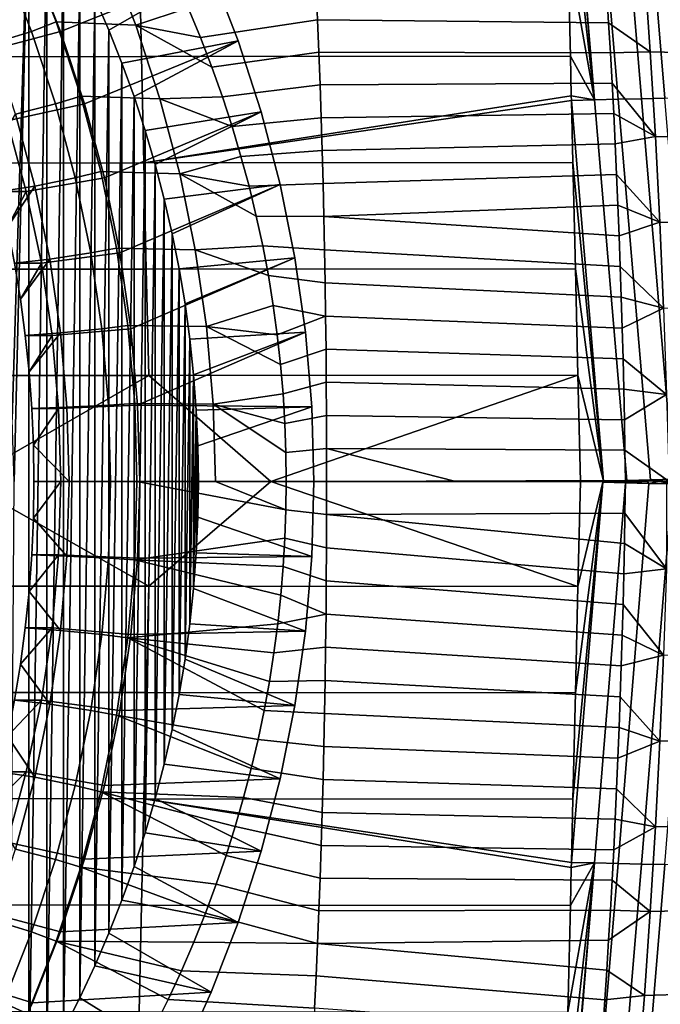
# Model space of a CAD drawing. Header units: metres. Extents: x -23 to 242, y -40 to 23.
# Tile 244 of 256: x 232 to 238, y -5 to 4. Entities that reach past the tile are written whole.
import ezdxf

# ---------------------------------------------------------------- set-up
doc = ezdxf.new("R2010")
doc.units = ezdxf.units.M
doc.layers.add('solid_10171013', color=7, linetype='CONTINUOUS')

msp = doc.modelspace()

# ---------------------------------------------------------------- linework, layer by layer
at = {"layer": 'solid_10171013'}
for points in [[(237.38533, 3.547765, 308.176514), (237.089523, 7.082139, 308.08078), (236.873444, 7.07764, 308.052521), (237.167572, 3.542488, 308.167114)], [(237.167572, 3.542488, 308.167114), (236.873444, 7.07764, 308.052521), (236.877014, 6.907928, 308.057739)], [(237.089523, 7.082139, 308.08078), (237.38533, 3.547765, 308.176514), (237.603088, 3.552705, 308.166901), (237.307236, 7.087024, 308.090118)], [(237.307236, 7.087024, 308.090118), (237.603088, 3.552705, 308.166901), (237.819183, 3.55727, 308.138367), (237.524963, 7.091318, 308.080475)], [(237.524963, 7.091318, 308.080475), (237.819183, 3.55727, 308.138367), (238.031982, 3.561426, 308.091095), (237.741013, 7.094987, 308.05188)], [(237.741013, 7.094987, 308.05188), (238.031982, 3.561426, 308.091095), (238.239853, 3.565142, 308.025452), (237.953781, 7.098006, 308.004578)], [(237.167572, 3.542488, 308.167114), (236.877014, 6.907928, 308.057739), (236.897964, 5.926784, 308.085754)], [(231.704178, 1.150914, 281.018341), (231.738525, 5.937935, 281.025635), (231.913208, 5.6592, 281.062775), (231.758362, 0.576812, 281.029846)], [(237.167572, 3.542488, 308.167114), (236.897964, 5.926784, 308.085754), (236.919647, 4.938071, 308.110321)], [(231.776459, 0, 281.033691), (231.913208, 5.6592, 281.062775), (231.913208, -5.659211, 281.062775), (231.738525, -5.937944, 281.025635)], [(231.758362, 0.576812, 281.029846), (231.913208, 5.6592, 281.062775), (231.776459, 0, 281.033691)], [(231.913208, -5.659211, 281.062775), (231.913208, 5.6592, 281.062775), (232.079407, 5.375089, 281.098083)], [(231.913208, -5.659211, 281.062775), (232.079407, 5.375089, 281.098083), (232.079391, -5.375099, 281.098083)], [(233.320557, 5.368854, 282.099701), (231.947647, 4.837511, 289.759979), (232.209045, 4.178533, 289.815552), (233.607224, 4.737935, 282.160645)], [(232.079391, -5.375099, 281.098083), (232.079407, 5.375089, 281.098083), (232.237122, 5.085615, 281.131622)], [(232.079391, -5.375099, 281.098083), (232.237122, 5.085615, 281.131622), (232.237106, -5.085624, 281.131622)], [(232.237106, -5.085624, 281.131622), (232.237122, 5.085615, 281.131622), (232.38588, 4.791655, 281.163239)], [(231.938843, 4.17838, 291.087158), (231.677414, 4.837338, 291.031586), (231.90123, 4.938073, 291.079163), (232.168045, 4.265488, 291.135864)], [(231.90123, 4.938073, 291.079163), (232.643677, 4.90369, 287.658783), (232.906723, 4.235122, 287.714691), (232.168045, 4.265488, 291.135864)], [(232.937622, 4.929716, 307.408844), (232.959244, 3.943912, 307.429565), (236.942017, 3.947171, 308.131226), (236.919647, 4.938071, 308.110321)], [(237.167572, 3.542488, 308.167114), (236.919647, 4.938071, 308.110321), (236.942017, 3.947171, 308.131226)], [(228.955521, 4.927698, 306.706573), (228.976425, 3.942336, 306.727539), (232.959244, 3.943912, 307.429565), (232.937622, 4.929716, 307.408844)], [(232.906723, 4.235122, 287.714691), (232.643677, 4.90369, 287.658783), (233.270157, 4.671922, 285.184814), (233.392502, 4.397544, 285.135162)], [(231.947647, 4.837511, 289.759979), (231.240585, 4.617136, 289.60968), (231.494888, 3.989441, 289.663727), (232.209045, 4.178533, 289.815552)], [(231.318878, 4.706466, 291.287628), (231.677414, 4.837338, 291.031586), (231.938843, 4.17838, 291.087158), (231.573242, 4.065254, 291.341705)], [(232.237106, -5.085624, 281.131622), (232.38588, 4.791655, 281.163239), (232.385864, -4.791663, 281.163239)], [(232.385864, -4.791663, 281.163239), (232.38588, 4.791655, 281.163239), (232.525726, 4.493075, 281.192963)], [(237.629456, 4.769037, 286.041443), (237.683426, 3.989207, 285.852966), (237.297302, 4.257712, 285.833984), (237.280106, 4.534794, 285.901703)], [(237.629456, 4.769037, 286.041443), (238.028702, 4.757031, 286.153564), (238.082458, 3.97874, 285.966003), (237.683426, 3.989207, 285.852966)], [(233.607224, 4.737935, 282.160645), (232.209045, 4.178533, 289.815552), (232.431915, 3.50466, 289.862915), (233.857651, 4.091139, 282.213867)], [(232.656525, 4.190245, 281.220764), (232.525726, 4.493075, 281.192963), (233.607224, 4.737935, 282.160645)], [(232.778107, 3.883475, 281.246613), (232.656525, 4.190245, 281.220764), (233.607224, 4.737935, 282.160645), (233.857651, 4.091139, 282.213867)], [(233.506683, 4.122488, 285.088715), (233.392502, 4.397544, 285.135162), (234.580673, 4.586548, 285.410431), (234.593887, 4.285884, 285.334991)], [(237.297302, 4.257712, 285.833984), (234.593887, 4.285884, 285.334991), (234.580673, 4.586548, 285.410431), (237.280106, 4.534794, 285.901703)], [(232.385864, -4.791663, 281.163239), (232.525726, 4.493075, 281.192963), (232.525726, -4.493083, 281.192963)], [(232.525726, -4.493083, 281.192963), (232.525726, 4.493075, 281.192963), (232.656525, 4.190245, 281.220764)], [(232.906723, 4.235122, 287.714691), (233.392502, 4.397544, 285.135162), (233.506683, 4.122488, 285.088715)], [(232.16153, 3.504973, 291.134491), (231.938843, 4.17838, 291.087158), (232.168045, 4.265488, 291.135864), (232.395401, 3.577957, 291.184204)], [(232.168045, 4.265488, 291.135864), (232.906723, 4.235122, 287.714691), (233.130859, 3.551897, 287.762329), (232.395401, 3.577957, 291.184204)], [(232.906723, 4.235122, 287.714691), (233.506683, 4.122488, 285.088715), (233.612793, 3.846903, 285.045502)], [(233.130859, 3.551897, 287.762329), (232.906723, 4.235122, 287.714691), (233.612793, 3.846903, 285.045502), (233.710938, 3.570894, 285.005524)], [(233.612793, 3.846903, 285.045502), (233.506683, 4.122488, 285.088715), (234.593887, 4.285884, 285.334991), (234.60614, 3.983908, 285.264954)], [(237.313736, 3.978854, 285.770691), (234.60614, 3.983908, 285.264954), (234.593887, 4.285884, 285.334991), (237.297302, 4.257712, 285.833984)], [(237.683426, 3.989207, 285.852966), (237.313736, 3.978854, 285.770691), (237.297302, 4.257712, 285.833984)], [(232.209045, 4.178533, 289.815552), (231.494888, 3.989441, 289.663727), (231.711807, 3.346839, 289.709839), (232.431915, 3.50466, 289.862915)], [(231.790009, 3.409763, 291.387787), (231.573242, 4.065254, 291.341705), (231.938843, 4.17838, 291.087158), (232.16153, 3.504973, 291.134491)], [(232.525726, -4.493083, 281.192963), (232.656525, 4.190245, 281.220764), (232.656509, -4.190254, 281.220764)], [(232.656509, -4.190254, 281.220764), (232.656525, 4.190245, 281.220764), (232.778107, 3.883475, 281.246613)], [(233.857651, 4.091139, 282.213867), (232.431915, 3.50466, 289.862915), (232.615265, 2.818674, 289.901886), (234.071045, 3.430349, 282.259247)], [(232.890518, 3.572679, 281.270508), (232.778107, 3.883475, 281.246613), (233.857651, 4.091139, 282.213867)], [(232.993423, 3.258822, 281.292358), (232.890518, 3.572679, 281.270508), (233.857651, 4.091139, 282.213867), (234.071045, 3.430349, 282.259247)], [(228.976425, 3.942336, 306.727539), (228.997971, 2.956886, 306.744629), (232.981461, 2.95801, 307.446564), (232.959244, 3.943912, 307.429565)], [(236.950439, 3.581357, 308.138), (236.942017, 3.947171, 308.131226), (232.959244, 3.943912, 307.429565), (232.981461, 2.95801, 307.446564)], [(233.710938, 3.570894, 285.005524), (233.612793, 3.846903, 285.045502), (234.60614, 3.983908, 285.264954), (234.617447, 3.680755, 285.200317)], [(237.313736, 3.978854, 285.770691), (237.329361, 3.698551, 285.711914), (234.617447, 3.680755, 285.200317), (234.60614, 3.983908, 285.264954)], [(237.167572, 3.542488, 308.167114), (236.942017, 3.947171, 308.131226), (236.950439, 3.581357, 308.138)], [(237.683426, 3.989207, 285.852966), (237.731125, 3.202144, 285.701141), (237.329361, 3.698551, 285.711914), (237.313736, 3.978854, 285.770691)], [(237.683426, 3.989207, 285.852966), (238.082458, 3.97874, 285.966003), (238.129974, 3.193229, 285.815033), (237.731125, 3.202144, 285.701141)], [(232.656509, -4.190254, 281.220764), (232.778107, 3.883475, 281.246613), (232.778107, -3.883483, 281.246613)], [(232.778107, -3.883483, 281.246613), (232.778107, 3.883475, 281.246613), (232.890518, 3.572679, 281.270508)], [(233.801163, 3.294742, 284.968781), (233.710938, 3.570894, 285.005524), (234.617447, 3.680755, 285.200317), (234.627792, 3.376559, 285.141113)], [(237.329361, 3.698551, 285.711914), (237.344162, 3.417084, 285.657715), (234.627792, 3.376559, 285.141113), (234.617447, 3.680755, 285.200317)], [(237.731125, 3.202144, 285.701141), (237.344162, 3.417084, 285.657715), (237.329361, 3.698551, 285.711914)], [(232.345047, 2.818378, 291.173492), (232.16153, 3.504973, 291.134491), (232.395401, 3.577957, 291.184204), (232.582764, 2.877004, 291.22403)], [(232.395401, 3.577957, 291.184204), (233.130859, 3.551897, 287.762329), (233.315308, 2.856381, 287.801544), (232.582764, 2.877004, 291.22403)], [(232.778107, -3.883483, 281.246613), (232.890518, 3.572679, 281.270508), (232.890518, -3.572687, 281.270508)], [(232.890518, -3.572687, 281.270508), (232.890518, 3.572679, 281.270508), (232.993423, 3.258822, 281.292358)], [(236.950439, 3.581357, 308.138), (232.981461, 2.95801, 307.446564), (236.951462, 3.537015, 308.138794)], [(233.130859, 3.551897, 287.762329), (233.710938, 3.570894, 285.005524), (233.801163, 3.294742, 284.968781)], [(237.167572, 3.542488, 308.167114), (236.950439, 3.581357, 308.138), (236.951462, 3.537015, 308.138794)], [(232.431915, 3.50466, 289.862915), (231.711807, 3.346839, 289.709839), (231.890289, 2.692285, 289.747772), (232.615265, 2.818674, 289.901886)], [(231.968414, 2.742295, 291.42569), (231.790009, 3.409763, 291.387787), (232.16153, 3.504973, 291.134491), (232.345047, 2.818378, 291.173492)], [(236.951462, 3.537015, 308.138794), (232.981461, 2.95801, 307.446564), (236.964935, 2.960585, 308.148346)], [(233.315308, 2.856381, 287.801544), (233.130859, 3.551897, 287.762329), (233.801163, 3.294742, 284.968781), (233.883667, 3.018288, 284.935303)], [(237.466278, 0.011549, 308.215637), (237.167572, 3.542488, 308.167114), (236.951462, 3.537015, 308.138794), (237.249283, 0.005892, 308.20578)], [(237.249283, 0.005892, 308.20578), (236.951462, 3.537015, 308.138794), (236.964935, 2.960585, 308.148346)], [(237.684647, 0.01714, 308.206512), (237.38533, 3.547765, 308.176514), (237.167572, 3.542488, 308.167114), (237.466278, 0.011549, 308.215637)], [(237.901138, 0.022593, 308.178375), (237.603088, 3.552705, 308.166901), (237.38533, 3.547765, 308.176514), (237.684647, 0.01714, 308.206512)], [(238.114365, 0.027876, 308.131439), (237.819183, 3.55727, 308.138367), (237.603088, 3.552705, 308.166901), (237.901138, 0.022593, 308.178375)], [(231.640778, 2.692356, 290.92157), (231.556396, 3.020942, 290.903625), (231.790009, 3.409763, 291.387787), (231.968414, 2.742295, 291.42569)], [(234.071045, 3.430349, 282.259247), (232.615265, 2.818674, 289.901886), (232.758575, 2.122572, 289.932343), (234.246552, 2.758359, 282.296539)], [(233.086823, 2.941856, 281.312225), (232.993423, 3.258822, 281.292358), (234.071045, 3.430349, 282.259247)], [(233.170639, 2.622072, 281.330048), (233.086823, 2.941856, 281.312225), (234.071045, 3.430349, 282.259247), (234.246552, 2.758359, 282.296539)], [(237.344162, 3.417084, 285.657715), (237.35817, 3.134258, 285.608093), (234.637192, 3.071456, 285.087372), (234.627792, 3.376559, 285.141113)], [(237.731125, 3.202144, 285.701141), (237.35817, 3.134258, 285.608093), (237.344162, 3.417084, 285.657715)], [(231.890289, 2.692285, 289.747772), (231.711807, 3.346839, 289.709839), (231.556396, 3.020942, 290.903625), (231.640778, 2.692356, 290.92157)], [(233.883667, 3.018288, 284.935303), (233.801163, 3.294742, 284.968781), (234.627792, 3.376559, 285.141113), (234.637192, 3.071456, 285.087372)], [(232.890518, -3.572687, 281.270508), (232.993423, 3.258822, 281.292358), (232.993423, -3.25883, 281.292358)], [(232.993423, -3.25883, 281.292358), (232.993423, 3.258822, 281.292358), (233.086823, 2.941856, 281.312225)], [(237.731125, 3.202144, 285.701141), (237.772537, 2.408884, 285.585876), (237.371353, 2.85035, 285.56308), (237.35817, 3.134258, 285.608093)], [(237.731125, 3.202144, 285.701141), (238.129974, 3.193229, 285.815033), (238.171204, 2.401541, 285.700562), (237.772537, 2.408884, 285.585876)], [(237.35817, 3.134258, 285.608093), (237.371353, 2.85035, 285.56308), (234.645645, 2.76558, 285.039093), (234.637192, 3.071456, 285.087372)], [(233.315308, 2.856381, 287.801544), (233.883667, 3.018288, 284.935303), (233.958557, 2.741455, 284.905029)], [(233.958557, 2.741455, 284.905029), (233.883667, 3.018288, 284.935303), (234.637192, 3.071456, 285.087372), (234.645645, 2.76558, 285.039093)], [(228.997971, 2.956886, 306.744629), (229.020233, 1.971366, 306.757904), (233.004333, 1.97202, 307.459808), (232.981461, 2.95801, 307.446564)], [(232.981461, 2.95801, 307.446564), (233.004333, 1.97202, 307.459808), (236.988449, 1.974674, 308.161774), (236.964935, 2.960585, 308.148346)], [(232.993423, -3.25883, 281.292358), (233.086823, 2.941856, 281.312225), (233.086823, -2.941863, 281.312225)], [(233.086823, -2.941863, 281.312225), (233.086823, 2.941856, 281.312225), (233.170639, 2.622072, 281.330048)], [(237.249283, 0.005892, 308.20578), (236.964935, 2.960585, 308.148346), (236.988449, 1.974674, 308.161774)], [(232.488266, 2.122713, 291.203918), (232.345047, 2.818378, 291.173492), (232.582764, 2.877004, 291.22403), (232.728943, 2.166978, 291.255096)], [(232.582764, 2.877004, 291.22403), (233.315308, 2.856381, 287.801544), (233.459442, 2.15098, 287.832153), (232.728943, 2.166978, 291.255096)], [(233.315308, 2.856381, 287.801544), (233.958557, 2.741455, 284.905029), (234.025848, 2.464566, 284.878021)], [(233.459442, 2.15098, 287.832153), (233.315308, 2.856381, 287.801544), (234.025848, 2.464566, 284.878021), (234.085602, 2.187916, 284.854279)], [(237.371353, 2.85035, 285.56308), (237.383667, 2.565804, 285.522766), (234.653122, 2.459068, 284.996307), (234.645645, 2.76558, 285.039093)], [(237.772537, 2.408884, 285.585876), (237.383667, 2.565804, 285.522766), (237.371353, 2.85035, 285.56308)], [(231.715454, 2.361214, 290.937439), (231.640778, 2.692356, 290.92157), (231.968414, 2.742295, 291.42569)], [(231.780304, 2.027841, 290.951202), (231.715454, 2.361214, 290.937439), (231.968414, 2.742295, 291.42569), (232.107819, 2.065194, 291.455322)], [(232.615265, 2.818674, 289.901886), (231.890289, 2.692285, 289.747772), (232.0298, 2.027791, 289.777435), (232.758575, 2.122572, 289.932343)], [(232.107819, 2.065194, 291.455322), (231.968414, 2.742295, 291.42569), (232.345047, 2.818378, 291.173492), (232.488266, 2.122713, 291.203918)], [(234.246552, 2.758359, 282.296539), (232.758575, 2.122572, 289.932343), (232.861267, 1.419251, 289.954163), (234.383728, 2.076853, 282.325684)], [(233.244751, 2.299917, 281.345795), (233.170639, 2.622072, 281.330048), (234.246552, 2.758359, 282.296539)], [(233.309189, 1.975209, 281.359497), (233.244751, 2.299917, 281.345795), (234.246552, 2.758359, 282.296539), (234.383728, 2.076853, 282.325684)], [(234.025848, 2.464566, 284.878021), (233.958557, 2.741455, 284.905029), (234.645645, 2.76558, 285.039093), (234.653122, 2.459068, 284.996307)], [(231.890289, 2.692285, 289.747772), (231.640778, 2.692356, 290.92157), (231.715454, 2.361214, 290.937439)], [(232.0298, 2.027791, 289.777435), (231.890289, 2.692285, 289.747772), (231.715454, 2.361214, 290.937439), (231.780304, 2.027841, 290.951202)], [(233.086823, -2.941863, 281.312225), (233.170639, 2.622072, 281.330048), (233.170639, -2.622078, 281.330048)], [(233.170639, -2.622078, 281.330048), (233.170639, 2.622072, 281.330048), (233.244751, 2.299917, 281.345795)], [(237.383667, 2.565804, 285.522766), (237.395081, 2.281029, 285.487183), (234.653122, 2.459068, 284.996307)], [(237.772537, 2.408884, 285.585876), (237.395081, 2.281029, 285.487183), (237.383667, 2.565804, 285.522766)], [(234.025848, 2.464566, 284.878021), (234.653122, 2.459068, 284.996307), (234.659637, 2.152052, 284.958984), (234.085602, 2.187916, 284.854279)], [(237.405609, 1.995811, 285.456329), (234.659637, 2.152052, 284.958984), (234.653122, 2.459068, 284.996307), (237.395081, 2.281029, 285.487183)], [(237.772537, 2.408884, 285.585876), (237.807617, 1.61039, 285.507355), (237.405609, 1.995811, 285.456329), (237.395081, 2.281029, 285.487183)], [(237.772537, 2.408884, 285.585876), (238.171204, 2.401541, 285.700562), (238.2061, 1.604648, 285.622803), (237.807617, 1.61039, 285.507355)], [(233.170639, -2.622078, 281.330048), (233.244751, 2.299917, 281.345795), (233.244736, -2.299923, 281.345795)], [(233.244736, -2.299923, 281.345795), (233.244751, 2.299917, 281.345795), (233.309189, 1.975209, 281.359497)], [(232.758575, 2.122572, 289.932343), (232.0298, 2.027791, 289.777435), (232.129807, 1.356025, 289.798706), (232.861267, 1.419251, 289.954163)], [(232.207748, 1.380839, 291.476562), (232.107819, 2.065194, 291.455322), (232.488266, 2.122713, 291.203918), (232.590958, 1.419405, 291.225769)], [(232.590958, 1.419405, 291.225769), (232.488266, 2.122713, 291.203918), (232.728943, 2.166978, 291.255096), (232.833771, 1.449007, 291.277374)], [(232.728943, 2.166978, 291.255096), (233.459442, 2.15098, 287.832153), (233.562744, 1.438135, 287.854126), (232.833771, 1.449007, 291.277374)], [(233.459442, 2.15098, 287.832153), (234.085602, 2.187916, 284.854279), (234.137878, 1.911726, 284.833832)], [(233.562744, 1.438135, 287.854126), (233.459442, 2.15098, 287.832153), (234.137878, 1.911726, 284.833832), (234.18277, 1.636073, 284.816681)], [(234.085602, 2.187916, 284.854279), (234.659637, 2.152052, 284.958984), (234.665192, 1.844669, 284.927216), (234.137878, 1.911726, 284.833832)], [(237.415253, 1.710353, 285.430206), (234.665192, 1.844669, 284.927216), (234.659637, 2.152052, 284.958984), (237.405609, 1.995811, 285.456329)], [(231.835281, 1.692647, 290.962891), (231.780304, 2.027841, 290.951202), (232.107819, 2.065194, 291.455322)], [(232.0298, 2.027791, 289.777435), (231.780304, 2.027841, 290.951202), (231.835281, 1.692647, 290.962891)], [(231.880325, 1.355992, 290.972473), (231.835281, 1.692647, 290.962891), (232.107819, 2.065194, 291.455322), (232.207748, 1.380839, 291.476562)], [(232.129807, 1.356025, 289.798706), (232.0298, 2.027791, 289.777435), (231.835281, 1.692647, 290.962891), (231.880325, 1.355992, 290.972473)], [(234.383728, 2.076853, 282.325684), (232.861267, 1.419251, 289.954163), (232.923019, 0.711127, 289.967285), (234.482025, 1.38842, 282.346588)], [(233.3638, 1.648894, 281.371094), (233.309189, 1.975209, 281.359497), (234.383728, 2.076853, 282.325684)], [(233.408524, 1.321023, 281.380585), (233.3638, 1.648894, 281.371094), (234.383728, 2.076853, 282.325684), (234.482025, 1.38842, 282.346588)], [(229.020233, 1.971366, 306.757904), (229.043289, 0.985798, 306.767395), (233.027954, 0.985956, 307.469391), (233.004333, 1.97202, 307.459808)], [(233.004333, 1.97202, 307.459808), (233.027954, 0.985956, 307.469391), (237.012619, 0.987511, 308.17157), (236.988449, 1.974674, 308.161774)], [(233.244736, -2.299923, 281.345795), (233.309189, 1.975209, 281.359497), (233.309189, -1.975217, 281.359497)], [(233.309189, -1.975217, 281.359497), (233.309189, 1.975209, 281.359497), (233.3638, 1.648894, 281.371094)], [(237.249283, 0.005892, 308.20578), (236.988449, 1.974674, 308.161774), (237.012619, 0.987511, 308.17157)], [(237.807617, 1.61039, 285.507355), (237.415253, 1.710353, 285.430206), (237.405609, 1.995811, 285.456329)], [(234.137878, 1.911726, 284.833832), (234.665192, 1.844669, 284.927216), (234.669785, 1.537054, 284.90094), (234.18277, 1.636073, 284.816681)], [(237.423981, 1.425138, 285.408844), (234.669785, 1.537054, 284.90094), (234.665192, 1.844669, 284.927216), (237.415253, 1.710353, 285.430206)], [(233.309189, -1.975217, 281.359497), (233.3638, 1.648894, 281.371094), (233.363785, -1.648901, 281.371094)], [(233.363785, -1.648901, 281.371094), (233.3638, 1.648894, 281.371094), (233.408524, 1.321023, 281.380585)], [(237.807617, 1.61039, 285.507355), (237.423981, 1.425138, 285.408844), (237.415253, 1.710353, 285.430206)], [(233.562744, 1.438135, 287.854126), (234.18277, 1.636073, 284.816681), (234.220398, 1.361022, 284.802765)], [(234.220398, 1.361022, 284.802765), (234.18277, 1.636073, 284.816681), (234.669785, 1.537054, 284.90094)], [(237.807617, 1.61039, 285.507355), (237.836258, 0.807603, 285.466003), (237.431747, 1.140643, 285.392212), (237.423981, 1.425138, 285.408844)], [(234.250809, 1.086747, 284.792114), (234.220398, 1.361022, 284.802765), (234.669785, 1.537054, 284.90094), (234.673401, 1.22934, 284.880219)], [(237.431747, 1.140643, 285.392212), (234.673401, 1.22934, 284.880219), (234.669785, 1.537054, 284.90094), (237.423981, 1.425138, 285.408844)], [(231.915405, 1.018123, 290.979919), (231.880325, 1.355992, 290.972473), (232.207748, 1.380839, 291.476562)], [(231.940475, 0.679288, 290.98526), (231.915405, 1.018123, 290.979919), (232.207748, 1.380839, 291.476562), (232.267853, 0.691634, 291.489349)], [(232.861267, 1.419251, 289.954163), (232.129807, 1.356025, 289.798706), (232.189957, 0.679459, 289.811493), (232.923019, 0.711127, 289.967285)], [(232.267853, 0.691634, 291.489349), (232.207748, 1.380839, 291.476562), (232.590958, 1.419405, 291.225769), (232.652756, 0.710986, 291.238892)], [(232.652756, 0.710986, 291.238892), (232.590958, 1.419405, 291.225769), (232.833771, 1.449007, 291.277374), (232.896866, 0.725742, 291.290771)], [(232.833771, 1.449007, 291.277374), (233.562744, 1.438135, 287.854126), (233.624863, 0.720314, 287.86734), (232.896866, 0.725742, 291.290771)], [(234.541138, 0.695444, 282.359161), (234.482025, 1.38842, 282.346588), (232.923019, 0.711127, 289.967285)], [(233.443375, 0.991817, 281.388), (233.408524, 1.321023, 281.380585), (234.482025, 1.38842, 282.346588)], [(233.468262, 0.661896, 281.393311), (233.443375, 0.991817, 281.388), (234.482025, 1.38842, 282.346588), (234.541138, 0.695444, 282.359161)], [(233.562744, 1.438135, 287.854126), (234.220398, 1.361022, 284.802765), (234.250809, 1.086747, 284.792114)], [(233.624863, 0.720314, 287.86734), (233.562744, 1.438135, 287.854126), (234.250809, 1.086747, 284.792114), (234.274124, 0.813379, 284.784729)], [(232.129807, 1.356025, 289.798706), (231.880325, 1.355992, 290.972473), (231.915405, 1.018123, 290.979919)], [(232.189957, 0.679459, 289.811493), (232.129807, 1.356025, 289.798706), (231.915405, 1.018123, 290.979919), (231.940475, 0.679288, 290.98526)], [(233.363785, -1.648901, 281.371094), (233.408524, 1.321023, 281.380585), (233.408524, -1.321029, 281.380585)], [(233.408524, -1.321029, 281.380585), (233.408524, 1.321023, 281.380585), (233.443375, 0.991817, 281.388)], [(234.274124, 0.813379, 284.784729), (234.250809, 1.086747, 284.792114), (234.673401, 1.22934, 284.880219), (234.676041, 0.921664, 284.865082)], [(237.438553, 0.856947, 285.380341), (234.676041, 0.921664, 284.865082), (234.673401, 1.22934, 284.880219), (237.431747, 1.140643, 285.392212)], [(237.836258, 0.807603, 285.466003), (237.438553, 0.856947, 285.380341), (237.431747, 1.140643, 285.392212)], [(233.027954, 0.985956, 307.469391), (229.043289, 0.985798, 306.767395), (231.308609, 0.001015, 307.16806)], [(233.027954, 0.985956, 307.469391), (231.308609, 0.001015, 307.16806), (233.02829, -0.971474, 307.469513), (234.160828, 0.000712, 307.670685)], [(237.012619, 0.987511, 308.17157), (233.027954, 0.985956, 307.469391), (234.160828, 0.000712, 307.670685)], [(233.408524, -1.321029, 281.380585), (233.443375, 0.991817, 281.388), (233.443375, -0.991822, 281.388)], [(233.443375, -0.991822, 281.388), (233.443375, 0.991817, 281.388), (233.468262, 0.661896, 281.393311)], [(237.012619, 0.987511, 308.17157), (234.160828, 0.000712, 307.670685), (237.03743, 0.00035, 308.177704)], [(234.290436, 0.541032, 284.780548), (234.274124, 0.813379, 284.784729), (234.676041, 0.921664, 284.865082), (234.677719, 0.61416, 284.855499)], [(237.444427, 0.573998, 285.373169), (234.677719, 0.61416, 284.855499), (234.676041, 0.921664, 284.865082), (237.438553, 0.856947, 285.380341)], [(237.249283, 0.005892, 308.20578), (237.012619, 0.987511, 308.17157), (237.03743, 0.00035, 308.177704)], [(237.836258, 0.807603, 285.466003), (237.444427, 0.573998, 285.373169), (237.438553, 0.856947, 285.380341)], [(233.624863, 0.720314, 287.86734), (234.274124, 0.813379, 284.784729), (234.290436, 0.541032, 284.780548)], [(237.836258, 0.807603, 285.466003), (237.858322, 0.001254, 285.462372), (237.449371, 0.291897, 285.370697), (237.444427, 0.573998, 285.373169)], [(231.940475, 0.679288, 290.98526), (232.267853, 0.691634, 291.489349), (232.287903, 0, 291.493591), (231.955536, 0.339809, 290.988464)], [(232.189957, 0.679459, 289.811493), (231.940475, 0.679288, 290.98526), (231.955536, 0.339809, 290.988464)], [(232.210052, 0, 289.815765), (232.189957, 0.679459, 289.811493), (231.955536, 0.339809, 290.988464), (231.960556, 0, 290.989532)], [(232.943665, 0, 289.97168), (232.923019, 0.711127, 289.967285), (232.189957, 0.679459, 289.811493), (232.210052, 0, 289.815765)], [(232.287903, 0, 291.493591), (232.267853, 0.691634, 291.489349), (232.652756, 0.710986, 291.238892), (232.67337, 0, 291.243286)], [(232.67337, 0, 291.243286), (232.652756, 0.710986, 291.238892), (232.896866, 0.725742, 291.290771), (232.917908, 0, 291.295258)], [(232.917908, 0, 291.295258), (232.896866, 0.725742, 291.290771), (233.624863, 0.720314, 287.86734), (233.645599, 0, 287.871735)], [(234.560867, 0, 282.363342), (234.541138, 0.695444, 282.359161), (232.923019, 0.711127, 289.967285), (232.943665, 0, 289.97168)], [(233.443375, -0.991822, 281.388), (233.468262, 0.661896, 281.393311), (233.468262, -0.661901, 281.393311)], [(233.483231, 0.331019, 281.396484), (233.468262, 0.661896, 281.393311), (234.541138, 0.695444, 282.359161)], [(233.468262, -0.661901, 281.393311), (233.468262, 0.661896, 281.393311), (233.483231, 0.331019, 281.396484)], [(233.48822, -0.000004, 281.397552), (233.483231, 0.331019, 281.396484), (234.541138, 0.695444, 282.359161), (234.560867, 0, 282.363342)], [(233.645599, 0, 287.871735), (233.624863, 0.720314, 287.86734), (234.29982, 0.26986, 284.779602), (234.302368, 0, 284.781921)], [(233.624863, 0.720314, 287.86734), (234.290436, 0.541032, 284.780548), (234.29982, 0.26986, 284.779602)], [(234.29982, 0.26986, 284.779602), (234.290436, 0.541032, 284.780548), (234.677719, 0.61416, 284.855499), (234.678406, 0.306963, 284.851501)], [(237.449371, 0.291897, 285.370697), (234.678406, 0.306963, 284.851501), (234.677719, 0.61416, 284.855499), (237.444427, 0.573998, 285.373169)], [(231.955536, 0.339809, 290.988464), (232.287903, 0, 291.493591), (231.960556, 0, 290.989532)], [(233.468262, -0.661901, 281.393311), (233.483231, 0.331019, 281.396484), (233.483231, -0.331025, 281.396484)], [(233.483231, -0.331025, 281.396484), (233.483231, 0.331019, 281.396484), (233.48822, -0.000004, 281.397552)], [(234.678406, 0.306963, 284.851501), (234.67804, 0.000906, 284.853119), (234.302368, 0, 284.781921), (234.29982, 0.26986, 284.779602)], [(235.877121, 0.002069, 285.079041), (234.67804, 0.000906, 284.853119), (234.678406, 0.306963, 284.851501)], [(235.877121, 0.002069, 285.079041), (234.678406, 0.306963, 284.851501), (237.449371, 0.291897, 285.370697), (237.453384, 0.010746, 285.372864)], [(237.858322, 0.001254, 285.462372), (237.453384, 0.010746, 285.372864), (237.449371, 0.291897, 285.370697)], [(231.308609, 0.001015, 307.16806), (229.04361, -0.970589, 306.767487), (233.02829, -0.971474, 307.469513)], [(232.189957, -0.679461, 289.811493), (232.210052, 0, 289.815765), (231.955536, -0.339809, 290.988464), (231.940475, -0.679288, 290.98526)], [(231.955536, -0.339809, 290.988464), (231.960556, 0, 290.989532), (232.287903, 0, 291.493591), (232.267853, -0.691634, 291.489349)], [(232.210052, 0, 289.815765), (231.960556, 0, 290.989532), (231.955536, -0.339809, 290.988464)], [(232.923019, -0.711125, 289.967285), (232.943665, 0, 289.97168), (232.210052, 0, 289.815765), (232.189957, -0.679461, 289.811493)], [(232.267853, -0.691634, 291.489349), (232.287903, 0, 291.493591), (232.67337, 0, 291.243286), (232.652756, -0.710986, 291.238892)], [(232.652756, -0.710986, 291.238892), (232.67337, 0, 291.243286), (232.917908, 0, 291.295258), (232.896866, -0.725742, 291.290771)], [(232.896866, -0.725742, 291.290771), (232.917908, 0, 291.295258), (234.299988, -0.261743, 284.779602), (234.291199, -0.524766, 284.780396)], [(232.917908, 0, 291.295258), (233.645599, 0, 287.871735), (234.299988, -0.261743, 284.779602)], [(234.160828, 0.000712, 307.670685), (233.02829, -0.971474, 307.469513), (237.012955, -0.973996, 308.171661)], [(233.645599, 0, 287.871735), (234.302368, 0, 284.781921), (234.299988, -0.261743, 284.779602)], [(234.160828, 0.000712, 307.670685), (237.012955, -0.973996, 308.171661), (237.03743, 0.00035, 308.177704)], [(234.299988, -0.261743, 284.779602), (234.302368, 0, 284.781921), (234.67804, 0.000906, 284.853119), (234.678406, -0.30622, 284.851501)], [(235.877121, 0.002069, 285.079041), (237.453384, 0.010746, 285.372864), (234.67804, 0.000906, 284.853119)], [(234.678406, -0.30622, 284.851501), (234.67804, 0.000906, 284.853119), (237.453384, 0.010746, 285.372864), (237.449371, -0.292041, 285.370697)], [(237.23584, 0.000022, 308.204559), (237.03743, 0.00035, 308.177704), (237.012955, -0.973996, 308.171661), (237.243561, -0.004927, 308.205261)], [(237.23584, 0.000022, 308.204559), (237.249283, 0.005892, 308.20578), (237.03743, 0.00035, 308.177704)], [(237.440048, -0.000005, 308.215515), (237.249283, 0.005892, 308.20578), (237.23584, 0.000022, 308.204559)], [(237.440048, -0.000005, 308.215515), (237.23584, 0.000022, 308.204559), (237.243561, -0.004927, 308.205261)], [(237.440048, -0.000005, 308.215515), (237.466278, 0.011549, 308.215637), (237.249283, 0.005892, 308.20578)], [(237.656799, -0.000003, 308.208862), (237.466278, 0.011549, 308.215637), (237.440048, -0.000005, 308.215515)], [(237.833832, 0.001644, 285.456146), (237.836258, -0.807974, 285.466003), (237.449371, -0.292041, 285.370697), (237.453384, 0.010746, 285.372864)], [(237.833832, 0.001644, 285.456146), (237.453384, 0.010746, 285.372864), (237.858322, 0.001254, 285.462372)], [(237.656799, -0.000003, 308.208862), (237.684647, 0.01714, 308.206512), (237.466278, 0.011549, 308.215637)], [(237.684647, 0.01714, 308.206512), (237.656799, -0.000003, 308.208862), (237.67128, -0.016011, 308.207642), (237.767029, 0, 308.198212)], [(237.87645, -0.000002, 308.182739), (237.901138, 0.022593, 308.178375), (237.684647, 0.01714, 308.206512)], [(237.87645, -0.000002, 308.182739), (237.684647, 0.01714, 308.206512), (237.767029, 0, 308.198212)], [(234.541138, -0.695444, 282.359161), (234.560867, 0, 282.363342), (232.943665, 0, 289.97168), (232.923019, -0.711125, 289.967285)], [(233.483231, -0.331025, 281.396484), (233.48822, -0.000004, 281.397552), (234.560867, 0, 282.363342), (234.541138, -0.695444, 282.359161)], [(237.243561, -0.004927, 308.205261), (236.96524, -2.947091, 308.148529), (236.951553, -3.533011, 308.138855)], [(237.453049, -0.010399, 308.215576), (237.243561, -0.004927, 308.205261), (236.951553, -3.533011, 308.138855), (237.167664, -3.538478, 308.167175)], [(237.243561, -0.004927, 308.205261), (236.98877, -1.961161, 308.161926), (236.96524, -2.947091, 308.148529)], [(237.243561, -0.004927, 308.205261), (237.012955, -0.973996, 308.171661), (236.98877, -1.961161, 308.161926)], [(237.67128, -0.016011, 308.207642), (237.453049, -0.010399, 308.215576), (237.167664, -3.538478, 308.167175), (237.385422, -3.543755, 308.176575)], [(237.440048, -0.000005, 308.215515), (237.243561, -0.004927, 308.205261), (237.453049, -0.010399, 308.215576)], [(237.889114, -0.021523, 308.18045), (237.67128, -0.016011, 308.207642), (237.385422, -3.543755, 308.176575), (237.60318, -3.548695, 308.166962)], [(237.656799, -0.000003, 308.208862), (237.440048, -0.000005, 308.215515), (237.453049, -0.010399, 308.215576)], [(237.656799, -0.000003, 308.208862), (237.453049, -0.010399, 308.215576), (237.67128, -0.016011, 308.207642)], [(238.103409, -0.026856, 308.134338), (237.889114, -0.021523, 308.18045), (237.60318, -3.548695, 308.166962), (237.819275, -3.553262, 308.138428)], [(237.767029, 0, 308.198212), (237.67128, -0.016011, 308.207642), (237.889114, -0.021523, 308.18045)], [(237.87645, -0.000002, 308.182739), (237.767029, 0, 308.198212), (237.889114, -0.021523, 308.18045)], [(234.299988, -0.261743, 284.779602), (234.678406, -0.30622, 284.851501), (234.677719, -0.613413, 284.855469), (234.291199, -0.524766, 284.780396)], [(231.940475, -0.679288, 290.98526), (231.955536, -0.339809, 290.988464), (232.267853, -0.691634, 291.489349)], [(234.541138, -0.695444, 282.359161), (233.468262, -0.661901, 281.393311), (233.483231, -0.331025, 281.396484)], [(237.438553, -0.857085, 285.380341), (234.677719, -0.613413, 284.855469), (234.678406, -0.30622, 284.851501), (237.444427, -0.574154, 285.373169)], [(237.449371, -0.292041, 285.370697), (237.444427, -0.574154, 285.373169), (234.678406, -0.30622, 284.851501)], [(237.836258, -0.807974, 285.466003), (237.444427, -0.574154, 285.373169), (237.449371, -0.292041, 285.370697)], [(232.896866, -0.725742, 291.290771), (234.291199, -0.524766, 284.780396), (234.275879, -0.788946, 284.78421)], [(234.291199, -0.524766, 284.780396), (234.677719, -0.613413, 284.855469), (234.676056, -0.920914, 284.865051), (234.275879, -0.788946, 284.78421)], [(237.431747, -1.140733, 285.392212), (234.676056, -0.920914, 284.865051), (234.677719, -0.613413, 284.855469), (237.438553, -0.857085, 285.380341)], [(237.836258, -0.807974, 285.466003), (237.438553, -0.857085, 285.380341), (237.444427, -0.574154, 285.373169)], [(232.129807, -1.35603, 289.798706), (232.189957, -0.679461, 289.811493), (231.915405, -1.018123, 290.979919), (231.880325, -1.355992, 290.972473)], [(231.915405, -1.018123, 290.979919), (231.940475, -0.679288, 290.98526), (232.267853, -0.691634, 291.489349), (232.207748, -1.380839, 291.476562)], [(232.189957, -0.679461, 289.811493), (231.940475, -0.679288, 290.98526), (231.915405, -1.018123, 290.979919)], [(232.861267, -1.419246, 289.954163), (232.923019, -0.711125, 289.967285), (232.189957, -0.679461, 289.811493), (232.129807, -1.35603, 289.798706)], [(232.207748, -1.380839, 291.476562), (232.267853, -0.691634, 291.489349), (232.652756, -0.710986, 291.238892), (232.590958, -1.419405, 291.225769)], [(232.652756, -0.710986, 291.238892), (232.896866, -0.725742, 291.290771), (232.833771, -1.449007, 291.277374), (232.590958, -1.419405, 291.225769)], [(232.833771, -1.449007, 291.277374), (232.896866, -0.725742, 291.290771), (234.253967, -1.054132, 284.791077), (234.225372, -1.320222, 284.800964)], [(234.541138, -0.695444, 282.359161), (232.923019, -0.711125, 289.967285), (232.861267, -1.419246, 289.954163), (234.482025, -1.38842, 282.346588)], [(232.896866, -0.725742, 291.290771), (234.275879, -0.788946, 284.78421), (234.253967, -1.054132, 284.791077)], [(234.541138, -0.695444, 282.359161), (234.482025, -1.38842, 282.346588), (233.443375, -0.991822, 281.388), (233.468262, -0.661901, 281.393311)], [(234.275879, -0.788946, 284.78421), (234.676056, -0.920914, 284.865051), (234.673401, -1.228588, 284.880188), (234.253967, -1.054132, 284.791077)], [(237.836258, -0.807974, 285.466003), (237.807617, -1.610694, 285.507385), (237.431747, -1.140733, 285.392212), (237.438553, -0.857085, 285.380341)], [(233.02829, -0.971474, 307.469513), (229.04361, -0.970589, 306.767487), (229.020538, -1.956205, 306.758057), (233.004654, -1.957569, 307.459961)], [(237.012955, -0.973996, 308.171661), (233.02829, -0.971474, 307.469513), (233.004654, -1.957569, 307.459961), (236.98877, -1.961161, 308.161926)], [(234.482025, -1.38842, 282.346588), (233.408524, -1.321029, 281.380585), (233.443375, -0.991822, 281.388)], [(237.423981, -1.425145, 285.408844), (234.673401, -1.228588, 284.880188), (234.676056, -0.920914, 284.865051), (237.431747, -1.140733, 285.392212)], [(231.880325, -1.355992, 290.972473), (231.915405, -1.018123, 290.979919), (232.207748, -1.380839, 291.476562)], [(234.225372, -1.320222, 284.800964), (234.253967, -1.054132, 284.791077), (234.673401, -1.228588, 284.880188)], [(237.807617, -1.610694, 285.507385), (237.423981, -1.425145, 285.408844), (237.431747, -1.140733, 285.392212)], [(234.189987, -1.587139, 284.813965), (234.225372, -1.320222, 284.800964), (234.673401, -1.228588, 284.880188), (234.6698, -1.5363, 284.900879)], [(237.415268, -1.710242, 285.430206), (234.6698, -1.5363, 284.900879), (234.673401, -1.228588, 284.880188), (237.423981, -1.425145, 285.408844)], [(232.0298, -2.027798, 289.777435), (232.129807, -1.35603, 289.798706), (231.835281, -1.692647, 290.962891), (231.780304, -2.027841, 290.951202)], [(231.835281, -1.692647, 290.962891), (231.880325, -1.355992, 290.972473), (232.207748, -1.380839, 291.476562), (232.107819, -2.065194, 291.455322)], [(232.129807, -1.35603, 289.798706), (231.880325, -1.355992, 290.972473), (231.835281, -1.692647, 290.962891)], [(232.758575, -2.122565, 289.932343), (232.861267, -1.419246, 289.954163), (232.129807, -1.35603, 289.798706), (232.0298, -2.027798, 289.777435)], [(232.833771, -1.449007, 291.277374), (234.225372, -1.320222, 284.800964), (234.189987, -1.587139, 284.813965)], [(234.482025, -1.38842, 282.346588), (234.383728, -2.076853, 282.325684), (233.363785, -1.648901, 281.371094), (233.408524, -1.321029, 281.380585)], [(232.207748, -1.380839, 291.476562), (232.590958, -1.419405, 291.225769), (232.488266, -2.122713, 291.203918), (232.107819, -2.065194, 291.455322)], [(232.590958, -1.419405, 291.225769), (232.833771, -1.449007, 291.277374), (232.728943, -2.166978, 291.255096), (232.488266, -2.122713, 291.203918)], [(232.833771, -1.449007, 291.277374), (234.098587, -2.122807, 284.849182), (234.042358, -2.391529, 284.87146), (232.728943, -2.166978, 291.255096)], [(234.482025, -1.38842, 282.346588), (232.861267, -1.419246, 289.954163), (232.758575, -2.122565, 289.932343), (234.383728, -2.076853, 282.325684)], [(232.833771, -1.449007, 291.277374), (234.189987, -1.587139, 284.813965), (234.147766, -1.854686, 284.830017)], [(232.833771, -1.449007, 291.277374), (234.147766, -1.854686, 284.830017), (234.098587, -2.122807, 284.849182)], [(237.807617, -1.610694, 285.507385), (237.415268, -1.710242, 285.430206), (237.423981, -1.425145, 285.408844)], [(234.147766, -1.854686, 284.830017), (234.189987, -1.587139, 284.813965), (234.6698, -1.5363, 284.900879), (234.665207, -1.843915, 284.927124)], [(237.405624, -1.995559, 285.456299), (234.665207, -1.843915, 284.927124), (234.6698, -1.5363, 284.900879), (237.415268, -1.710242, 285.430206)], [(237.807617, -1.610694, 285.507385), (237.772537, -2.409141, 285.585907), (237.405624, -1.995559, 285.456299), (237.415268, -1.710242, 285.430206)], [(238.2061, -1.605088, 285.622833), (238.171204, -2.401929, 285.700623), (237.772537, -2.409141, 285.585907), (237.807617, -1.610694, 285.507385)], [(231.780304, -2.027841, 290.951202), (231.835281, -1.692647, 290.962891), (232.107819, -2.065194, 291.455322)], [(234.383728, -2.076853, 282.325684), (233.309189, -1.975217, 281.359497), (233.363785, -1.648901, 281.371094)], [(234.098587, -2.122807, 284.849182), (234.147766, -1.854686, 284.830017), (234.665207, -1.843915, 284.927124), (234.659653, -2.151298, 284.958893)], [(237.395096, -2.280625, 285.487152), (234.659653, -2.151298, 284.958893), (234.665207, -1.843915, 284.927124), (237.405624, -1.995559, 285.456299)], [(233.004654, -1.957569, 307.459961), (229.020538, -1.956205, 306.758057), (228.99826, -2.941802, 306.744843), (232.981766, -2.943611, 307.446747)], [(236.98877, -1.961161, 308.161926), (233.004654, -1.957569, 307.459961), (232.981766, -2.943611, 307.446747), (236.96524, -2.947091, 308.148529)], [(234.383728, -2.076853, 282.325684), (234.246552, -2.758359, 282.296539), (233.244736, -2.299923, 281.345795), (233.309189, -1.975217, 281.359497)], [(237.772537, -2.409141, 285.585907), (237.395096, -2.280625, 285.487152), (237.405624, -1.995559, 285.456299)], [(231.890289, -2.692294, 289.747772), (232.0298, -2.027798, 289.777435), (231.715454, -2.361214, 290.937439), (231.640778, -2.692356, 290.92157)], [(232.0298, -2.027798, 289.777435), (231.780304, -2.027841, 290.951202), (231.715454, -2.361214, 290.937439)], [(231.715454, -2.361214, 290.937439), (231.780304, -2.027841, 290.951202), (232.107819, -2.065194, 291.455322), (231.968414, -2.742295, 291.42569)], [(232.615265, -2.818666, 289.901886), (232.758575, -2.122565, 289.932343), (232.0298, -2.027798, 289.777435), (231.890289, -2.692294, 289.747772)], [(231.968414, -2.742295, 291.42569), (232.107819, -2.065194, 291.455322), (232.488266, -2.122713, 291.203918), (232.345047, -2.818378, 291.173492)], [(234.383728, -2.076853, 282.325684), (232.758575, -2.122565, 289.932343), (232.615265, -2.818666, 289.901886), (234.246552, -2.758359, 282.296539)], [(232.488266, -2.122713, 291.203918), (232.728943, -2.166978, 291.255096), (232.582764, -2.877004, 291.22403), (232.345047, -2.818378, 291.173492)], [(232.728943, -2.166978, 291.255096), (233.978943, -2.660762, 284.896851), (233.908325, -2.930189, 284.925323), (232.582764, -2.877004, 291.22403)], [(232.728943, -2.166978, 291.255096), (234.042358, -2.391529, 284.87146), (233.978943, -2.660762, 284.896851)], [(234.098587, -2.122807, 284.849182), (234.659653, -2.151298, 284.958893), (234.653137, -2.458315, 284.996185), (234.042358, -2.391529, 284.87146)], [(237.383698, -2.565236, 285.522675), (234.653137, -2.458315, 284.996185), (234.659653, -2.151298, 284.958893), (237.395096, -2.280625, 285.487152)], [(237.772537, -2.409141, 285.585907), (237.383698, -2.565236, 285.522675), (237.395096, -2.280625, 285.487152)], [(231.640778, -2.692356, 290.92157), (231.715454, -2.361214, 290.937439), (231.968414, -2.742295, 291.42569)], [(234.246552, -2.758359, 282.296539), (233.170639, -2.622078, 281.330048), (233.244736, -2.299923, 281.345795)], [(234.042358, -2.391529, 284.87146), (234.653137, -2.458315, 284.996185), (234.64566, -2.76483, 285.038971), (233.978943, -2.660762, 284.896851)], [(237.371399, -2.849594, 285.562958), (234.64566, -2.76483, 285.038971), (234.653137, -2.458315, 284.996185), (237.383698, -2.565236, 285.522675)], [(237.772537, -2.409141, 285.585907), (237.731125, -3.202375, 285.701172), (237.371399, -2.849594, 285.562958), (237.383698, -2.565236, 285.522675)], [(238.171204, -2.401929, 285.700623), (238.129959, -3.193586, 285.815063), (237.731125, -3.202375, 285.701172), (237.772537, -2.409141, 285.585907)], [(234.246552, -2.758359, 282.296539), (234.071045, -3.430349, 282.259247), (233.086823, -2.941863, 281.312225), (233.170639, -2.622078, 281.330048)], [(231.711807, -3.346853, 289.709839), (231.890289, -2.692294, 289.747772), (231.556396, -3.020942, 290.903625), (231.462326, -3.346795, 290.883636)], [(231.890289, -2.692294, 289.747772), (231.640778, -2.692356, 290.92157), (231.556396, -3.020942, 290.903625)], [(231.556396, -3.020942, 290.903625), (231.640778, -2.692356, 290.92157), (231.968414, -2.742295, 291.42569), (231.790009, -3.409763, 291.387787)], [(232.431915, -3.504649, 289.862915), (232.615265, -2.818666, 289.901886), (231.890289, -2.692294, 289.747772), (231.711807, -3.346853, 289.709839)], [(233.978943, -2.660762, 284.896851), (234.64566, -2.76483, 285.038971), (234.637222, -3.070708, 285.08725), (233.908325, -2.930189, 284.925323)], [(231.790009, -3.409763, 291.387787), (231.968414, -2.742295, 291.42569), (232.345047, -2.818378, 291.173492), (232.16153, -3.504973, 291.134491)], [(232.345047, -2.818378, 291.173492), (232.582764, -2.877004, 291.22403), (232.395401, -3.577957, 291.184204), (232.16153, -3.504973, 291.134491)], [(234.246552, -2.758359, 282.296539), (232.615265, -2.818666, 289.901886), (232.431915, -3.504649, 289.862915), (234.071045, -3.430349, 282.259247)], [(237.358231, -3.133312, 285.60791), (234.637222, -3.070708, 285.08725), (234.64566, -2.76483, 285.038971), (237.371399, -2.849594, 285.562958)], [(232.582764, -2.877004, 291.22403), (233.745377, -3.468322, 284.991486), (233.652878, -3.736886, 285.029144), (232.395401, -3.577957, 291.184204)], [(232.582764, -2.877004, 291.22403), (233.908325, -2.930189, 284.925323), (233.830475, -3.199459, 284.956879)], [(232.582764, -2.877004, 291.22403), (233.830475, -3.199459, 284.956879), (233.745377, -3.468322, 284.991486)], [(237.731125, -3.202375, 285.701172), (237.358231, -3.133312, 285.60791), (237.371399, -2.849594, 285.562958)], [(232.981766, -2.943611, 307.446747), (228.99826, -2.941802, 306.744843), (228.976715, -3.927355, 306.727783), (232.959534, -3.929584, 307.42984)], [(236.950455, -3.580725, 308.138), (232.981766, -2.943611, 307.446747), (232.959534, -3.929584, 307.42984), (236.942322, -3.93363, 308.13147)], [(236.951553, -3.533011, 308.138855), (232.981766, -2.943611, 307.446747), (236.950455, -3.580725, 308.138)], [(236.951553, -3.533011, 308.138855), (236.96524, -2.947091, 308.148529), (232.981766, -2.943611, 307.446747)], [(234.071045, -3.430349, 282.259247), (232.993423, -3.25883, 281.292358), (233.086823, -2.941863, 281.312225)], [(233.908325, -2.930189, 284.925323), (234.637222, -3.070708, 285.08725), (234.627823, -3.375815, 285.140991), (233.830475, -3.199459, 284.956879)], [(237.344223, -3.415976, 285.657501), (234.627823, -3.375815, 285.140991), (234.637222, -3.070708, 285.08725), (237.358231, -3.133312, 285.60791)], [(237.731125, -3.202375, 285.701172), (237.344223, -3.415976, 285.657501), (237.358231, -3.133312, 285.60791)], [(238.129959, -3.193586, 285.815063), (238.082458, -3.979073, 285.966064), (237.683426, -3.989419, 285.852997), (237.731125, -3.202375, 285.701172)], [(234.071045, -3.430349, 282.259247), (233.857651, -4.091139, 282.213867), (232.890518, -3.572687, 281.270508), (232.993423, -3.25883, 281.292358)], [(233.830475, -3.199459, 284.956879), (234.627823, -3.375815, 285.140991), (234.617477, -3.680015, 285.200165), (233.745377, -3.468322, 284.991486)], [(237.731125, -3.202375, 285.701172), (237.683426, -3.989419, 285.852997), (237.329437, -3.69733, 285.711639), (237.344223, -3.415976, 285.657501)], [(232.209061, -4.178518, 289.815552), (232.431915, -3.504649, 289.862915), (231.711807, -3.346853, 289.709839), (231.494888, -3.989455, 289.663727)], [(237.329437, -3.69733, 285.711639), (234.617477, -3.680015, 285.200165), (234.627823, -3.375815, 285.140991), (237.344223, -3.415976, 285.657501)], [(231.573242, -4.065254, 291.341705), (231.790009, -3.409763, 291.387787), (232.16153, -3.504973, 291.134491), (231.938843, -4.17838, 291.087158)], [(234.071045, -3.430349, 282.259247), (232.431915, -3.504649, 289.862915), (232.209061, -4.178518, 289.815552), (233.857651, -4.091139, 282.213867)], [(233.745377, -3.468322, 284.991486), (234.617477, -3.680015, 285.200165), (234.606171, -3.983174, 285.264771), (233.652878, -3.736886, 285.029144)], [(232.16153, -3.504973, 291.134491), (232.395401, -3.577957, 291.184204), (232.168045, -4.265488, 291.135864), (231.938843, -4.17838, 291.087158)], [(237.167664, -3.538478, 308.167175), (236.877274, -6.894706, 308.058105), (236.873505, -7.073987, 308.052612)], [(237.385422, -3.543755, 308.176575), (237.167664, -3.538478, 308.167175), (236.873505, -7.073987, 308.052612), (237.089584, -7.078442, 308.080902)], [(237.167664, -3.538478, 308.167175), (236.898239, -5.913375, 308.08609), (236.877274, -6.894706, 308.058105)], [(237.167664, -3.538478, 308.167175), (236.919952, -4.924553, 308.110626), (236.898239, -5.913375, 308.08609)], [(237.167664, -3.538478, 308.167175), (236.942322, -3.93363, 308.13147), (236.919952, -4.924553, 308.110626)], [(237.167664, -3.538478, 308.167175), (236.950455, -3.580725, 308.138), (236.942322, -3.93363, 308.13147)], [(237.167664, -3.538478, 308.167175), (236.951553, -3.533011, 308.138855), (236.950455, -3.580725, 308.138)], [(237.60318, -3.548695, 308.166962), (237.385422, -3.543755, 308.176575), (237.089584, -7.078442, 308.080902), (237.307312, -7.083327, 308.09024)], [(237.819275, -3.553262, 308.138428), (237.60318, -3.548695, 308.166962), (237.307312, -7.083327, 308.09024), (237.525024, -7.087622, 308.080566)], [(238.032074, -3.557419, 308.091156), (237.819275, -3.553262, 308.138428), (237.525024, -7.087622, 308.080566), (237.741089, -7.091292, 308.051971)], [(238.239944, -3.561136, 308.025513), (238.032074, -3.557419, 308.091156), (237.741089, -7.091292, 308.051971), (237.953857, -7.094312, 308.0047)], [(232.395401, -3.577957, 291.184204), (233.552826, -4.005256, 285.069916), (233.445175, -4.273159, 285.113739), (232.168045, -4.265488, 291.135864)], [(232.395401, -3.577957, 291.184204), (233.652878, -3.736886, 285.029144), (233.552826, -4.005256, 285.069916)], [(233.857651, -4.091139, 282.213867), (232.778107, -3.883483, 281.246613), (232.890518, -3.572687, 281.270508)], [(233.652878, -3.736886, 285.029144), (234.606171, -3.983174, 285.264771), (234.593918, -4.285156, 285.334808), (233.552826, -4.005256, 285.069916)], [(237.329437, -3.69733, 285.711639), (237.313812, -3.977565, 285.770386), (234.606171, -3.983174, 285.264771), (234.617477, -3.680015, 285.200165)], [(237.683426, -3.989419, 285.852997), (237.313812, -3.977565, 285.770386), (237.329437, -3.69733, 285.711639)], [(232.959534, -3.929584, 307.42984), (228.976715, -3.927355, 306.727783), (228.955795, -4.912842, 306.706879), (232.937897, -4.915474, 307.409149)], [(233.857651, -4.091139, 282.213867), (233.607224, -4.737935, 282.160645), (232.656509, -4.190254, 281.220764), (232.778107, -3.883483, 281.246613)], [(231.947647, -4.837496, 289.759979), (232.209061, -4.178518, 289.815552), (231.494888, -3.989455, 289.663727), (231.24057, -4.61715, 289.60968)], [(236.942322, -3.93363, 308.13147), (232.959534, -3.929584, 307.42984), (232.937897, -4.915474, 307.409149), (236.919952, -4.924553, 308.110626)], [(233.445175, -4.273159, 285.113739), (233.552826, -4.005256, 285.069916), (234.593918, -4.285156, 285.334808)], [(237.313812, -3.977565, 285.770386), (237.297394, -4.256375, 285.833649), (234.593918, -4.285156, 285.334808), (234.606171, -3.983174, 285.264771)], [(237.683426, -3.989419, 285.852997), (237.629456, -4.769232, 286.041473), (237.280197, -4.533406, 285.901337), (237.297394, -4.256375, 285.833649)], [(237.683426, -3.989419, 285.852997), (237.297394, -4.256375, 285.833649), (237.313812, -3.977565, 285.770386)], [(238.082458, -3.979073, 285.966064), (238.028687, -4.757342, 286.153625), (237.629456, -4.769232, 286.041473), (237.683426, -3.989419, 285.852997)], [(231.318878, -4.706466, 291.287628), (231.573242, -4.065254, 291.341705), (231.938843, -4.17838, 291.087158), (231.677414, -4.837338, 291.031586)], [(233.857651, -4.091139, 282.213867), (232.209061, -4.178518, 289.815552), (231.947647, -4.837496, 289.759979), (233.607224, -4.737935, 282.160645)], [(231.938843, -4.17838, 291.087158), (232.168045, -4.265488, 291.135864), (231.90123, -4.938073, 291.079163), (231.677414, -4.837338, 291.031586)], [(233.607224, -4.737935, 282.160645), (232.525726, -4.493083, 281.192963), (232.656509, -4.190254, 281.220764)], [(232.168045, -4.265488, 291.135864), (233.206741, -4.807055, 285.21048), (233.075836, -5.072631, 285.263367), (231.90123, -4.938073, 291.079163)], [(232.168045, -4.265488, 291.135864), (233.445175, -4.273159, 285.113739), (233.329834, -4.540467, 285.160614)], [(232.168045, -4.265488, 291.135864), (233.329834, -4.540467, 285.160614), (233.206741, -4.807055, 285.21048)], [(233.445175, -4.273159, 285.113739), (234.593918, -4.285156, 285.334808), (234.580719, -4.585827, 285.410248), (233.329834, -4.540467, 285.160614)], [(237.262299, -4.808395, 285.973389), (234.580719, -4.585827, 285.410248), (234.593918, -4.285156, 285.334808), (237.280197, -4.533406, 285.901337)], [(237.297394, -4.256375, 285.833649), (237.280197, -4.533406, 285.901337), (234.593918, -4.285156, 285.334808)], [(233.607224, -4.737935, 282.160645), (233.320557, -5.368854, 282.099701), (232.385864, -4.791663, 281.163239), (232.525726, -4.493083, 281.192963)], [(233.329834, -4.540467, 285.160614), (234.580719, -4.585827, 285.410248), (234.566559, -4.885052, 285.491058), (233.206741, -4.807055, 285.21048)], [(237.629456, -4.769232, 286.041473), (237.262299, -4.808395, 285.973389), (237.280197, -4.533406, 285.901337)], [(231.648544, -5.479411, 289.696411), (231.947647, -4.837496, 289.759979), (231.24057, -4.61715, 289.60968), (230.949631, -5.228024, 289.547852)], [(237.243637, -5.081523, 286.049805), (234.566559, -4.885052, 285.491058), (234.580719, -4.585827, 285.410248), (237.262299, -4.808395, 285.973389)], [(233.607224, -4.737935, 282.160645), (231.947647, -4.837496, 289.759979), (231.648544, -5.479411, 289.696411), (233.320557, -5.368854, 282.099701)], [(231.677414, -4.837338, 291.031586), (231.90123, -4.938073, 291.079163), (231.595764, -5.593657, 291.014221), (231.378174, -5.479603, 290.967987)], [(232.998535, -5.981826, 282.031281), (232.237106, -5.085624, 281.131622), (232.385864, -4.791663, 281.163239), (233.320557, -5.368854, 282.099701)], [(233.206741, -4.807055, 285.21048), (234.566559, -4.885052, 285.491058), (234.551483, -5.182695, 285.577271), (233.075836, -5.072631, 285.263367)], [(237.629456, -4.769232, 286.041473), (237.569199, -5.540647, 286.266876), (237.243637, -5.081523, 286.049805), (237.262299, -4.808395, 285.973389)], [(238.028687, -4.757342, 286.153625), (237.968643, -5.527221, 286.378021), (237.569199, -5.540647, 286.266876), (237.629456, -4.769232, 286.041473)]]:
    msp.add_3dface(points, dxfattribs=at)

doc.saveas('drawing.dxf')
